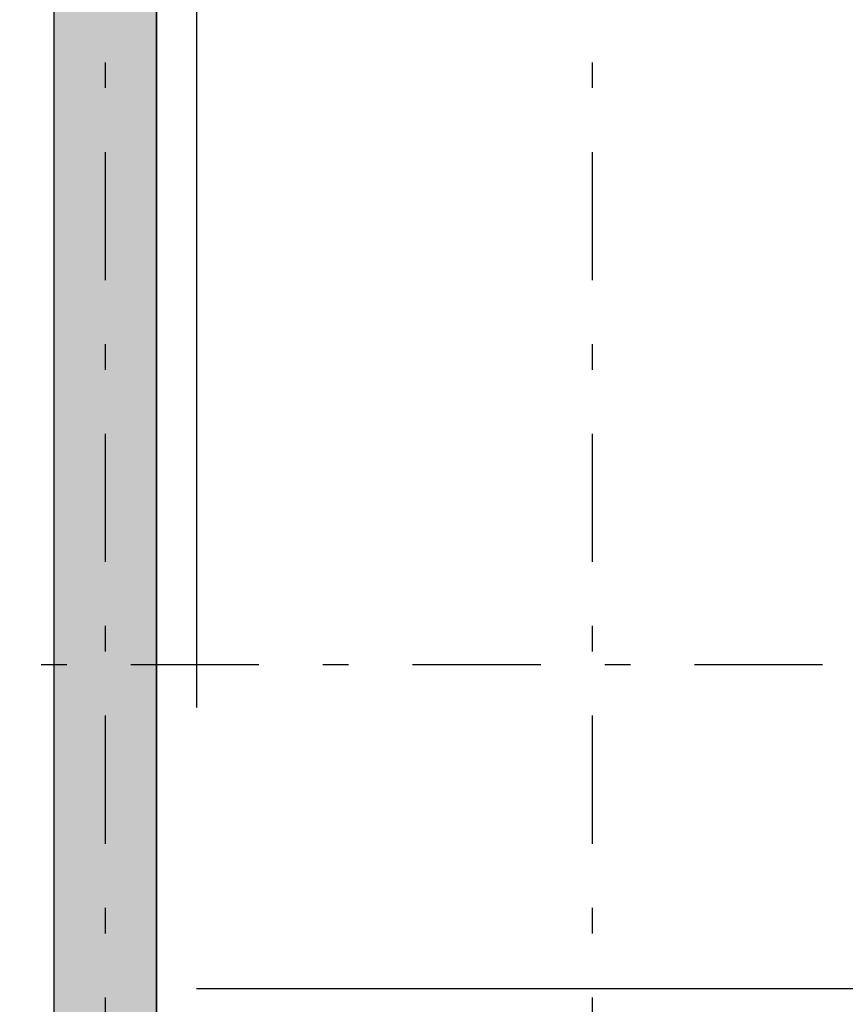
# Model space of a CAD drawing. Extents: x 2 to 87, y -108 to 11.
# Tile 119 of 256: x 21.39 to 24.62, y -57.93 to -54.09. Entities that reach past the tile are written whole.
import ezdxf

# ---------------------------------------------------------------- set-up
doc = ezdxf.new("R2010")
doc.units = 0
doc.header["$MEASUREMENT"] = 0
doc.linetypes.add('DASH', pattern=[6.35, 3.175, -3.175])
doc.linetypes.add('DASHDOT', pattern=[1, 0.5, -0.25, 0, -0.25])
for name, color, linetype in [('2', 7, 'CONTINUOUS'), ('25', 7, 'CONTINUOUS'), ('34', 7, 'CONTINUOUS'), ('5', 7, 'CONTINUOUS')]:
    doc.layers.add(name, color=color, linetype=linetype)

msp = doc.modelspace()

# ---------------------------------------------------------------- linework, layer by layer
at = {"layer": '2', "color": 62, "linetype": 'Continuous'}
for p, q in [((21.5276, -47.4575), (21.5276, -65.9075)), ((21.9276, -58.4575), (21.9276, -47.4575))]:
    msp.add_line(p, q, dxfattribs=at)
at = {"layer": '25', "color": 62, "linetype": 'Continuous'}
for p, q in [((21.5276, -47.4575), (21.5276, -58.4575)), ((21.9276, -47.4575), (21.9276, -58.4575))]:
    msp.add_line(p, q, dxfattribs=at)
for points in [[(21.5276, -47.4575), (21.5276, -58.4575), (21.9276, -58.4575)], [(21.5276, -47.4575), (21.9276, -47.4575), (21.9276, -58.4575)]]:
    msp.add_solid(points, dxfattribs=at)
at = {"layer": '34', "color": 62, "linetype": 'DASH'}
for p, q in [((22.0834, -53.6008), (22.0834, -57.8725)), ((22.0834, -57.8725), (27.1408, -57.8725))]:
    msp.add_line(p, q, dxfattribs=at)
at = {"layer": '5', "color": 7, "linetype": 'DASHDOT'}
for p, q in [((21.7276, -7.3075), (21.7276, -96.5075)), ((23.6276, -7.3075), (23.6276, -96.5075)), ((7.5276, -56.6075), (52.6276, -56.6075))]:
    msp.add_line(p, q, dxfattribs=at)

doc.saveas('drawing.dxf')
